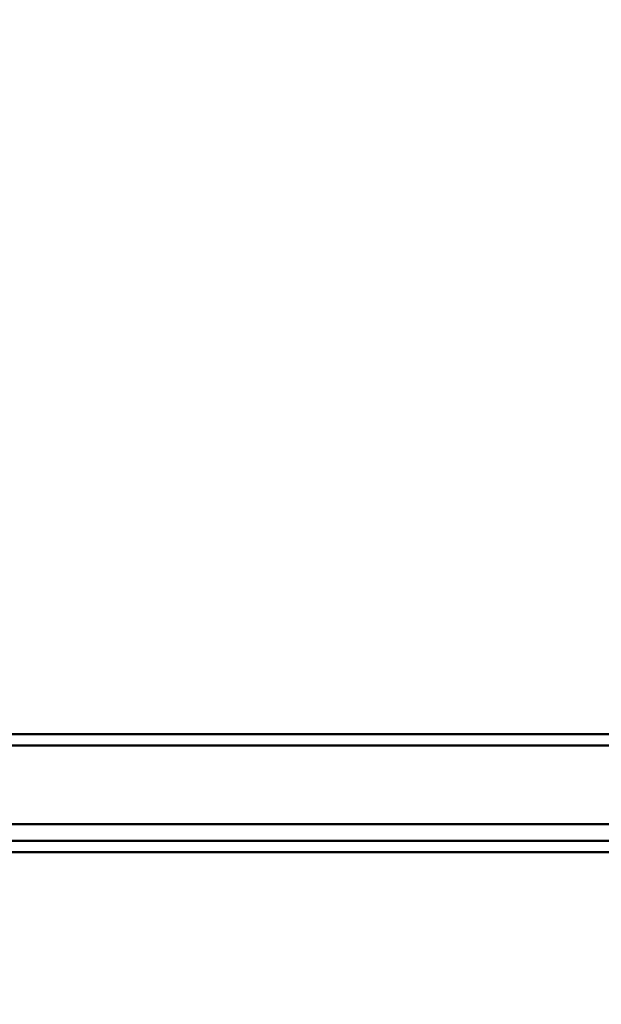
# Model space of a CAD drawing. Header units: millimetres. Extents: x -428974 to 63075, y -12164 to 49045.
# Tile 65 of 131: x 53758 to 54280, y 17932 to 18815. Entities that reach past the tile are written whole.
import ezdxf

# ---------------------------------------------------------------- set-up
doc = ezdxf.new("R2010")
doc.units = ezdxf.units.MM
doc.header["$LTSCALE"] = 75
doc.layers.add('Dimension (ISO)', color=7, linetype='Continuous', lineweight=25)
doc.layers.add('Visible (ISO)', color=7, linetype='Continuous', lineweight=50)
doc.styles.add('Note Text (ISO)', font='tahoma.ttf')
doc.dimstyles.new('Default (ISO)', dxfattribs={"dimscale": 75, "dimtxt": 2, "dimasz": 2.5, "dimexe": 3.175, "dimexo": 0, "dimgap": 0.762, "dimtad": 1, "dimrnd": 1e-08, "dimtxsty": 'Note Text (ISO)', "dimcen": 0.09, "dimdle": 10, "dimclrd": 256, "dimclre": 256, "dimclrt": 256, "dimazin": 2, "dimtfac": 1, "dimtmove": 0, "dimatfit": 3, "dimfxl": 1, "dimtolj": 1, "dimtzin": 0, "dimlwd": -1, "dimlwe": -1, "dimarcsym": 0})

# ---------------------------------------------------------------- blocks, each defined once
blk = doc.blocks.new('*D13')
at = {"layer": 'Defpoints', "color": 0, "transparency": 16777216}
for p in [(50855.16, 18113.98), (56763.04, 15403.44)]:
    blk.add_point(p, dxfattribs=at)
at = {"layer": 'Dimension (ISO)', "transparency": 16777216}
for p, q in [((50855.16, 18113.98), (47047.22, 19861.06)), ((56592.62, 15481.63), (51025.58, 18035.79))]:
    blk.add_line(p, q, dxfattribs=at)
for points in [[(51038.61, 18064.19), (51012.55, 18007.38), (50855.16, 18113.98)], [(56605.65, 15510.03), (56579.59, 15453.23), (56763.04, 15403.44)]]:
    blk.add_solid(points, dxfattribs=at)
at = {"layer": 'Dimension (ISO)', "transparency": 16777216, "insert": (47312.2, 20301.55), "char_height": 150, "attachment_point": 1, "rotation": 335.35431, "style": 'Note Text (ISO)'}
blk.add_mtext('\\A1;\\fTahoma|b0|i0;\\H149.0446;∅6500\\P\\fTahoma|b0|i0;\\H149.0446;Up to Ø7000mm tower section', dxfattribs=at)

msp = doc.modelspace()

# ---------------------------------------------------------------- linework, layer by layer
at = {"layer": 'Visible (ISO)'}
for p, q in [((53159.0992, 18174.253), (54459.0992, 18174.253)), ((54489.8414, 18164.253), (53128.357, 18164.253)), ((54469.0992, 18093.753), (53149.0992, 18093.753)), ((53159.0992, 18078.5791), (54459.0992, 18078.5791)), ((53105.7239, 18068.5791), (54512.4744, 18068.5791))]:
    msp.add_line(p, q, dxfattribs=at)

# ---------------------------------------------------------------- dimensions: what is measured, and where the dimension line sits
at = {"layer": 'Dimension (ISO)'}
dim = msp.add_diameter_dim_2p(p1=(56763.0368, 15403.4398), p2=(50855.1615, 18113.9766), text='\\fTahoma|b0|i0;\\H149.0446;<>\\P\\fTahoma|b0|i0;\\H149.0446;Up to Ø7000mm tower section', dimstyle='Default (ISO)', override={"dimgap": 0.762, "dimdec": 2, "dimlfac": 1, "dimtol": 0, "dimlim": 0, "dimtp": 0, "dimtm": 0, "dimtdec": 2, "dimatfit": 2, "dimtvp": -0.25}, dxfattribs=at)
dim.commit()
dim.dimension.update_dxf_attribs({"geometry": '*D13', "text_midpoint": (48345.9814, 19265.1901), "dimtype": 163})

doc.saveas('drawing.dxf')
